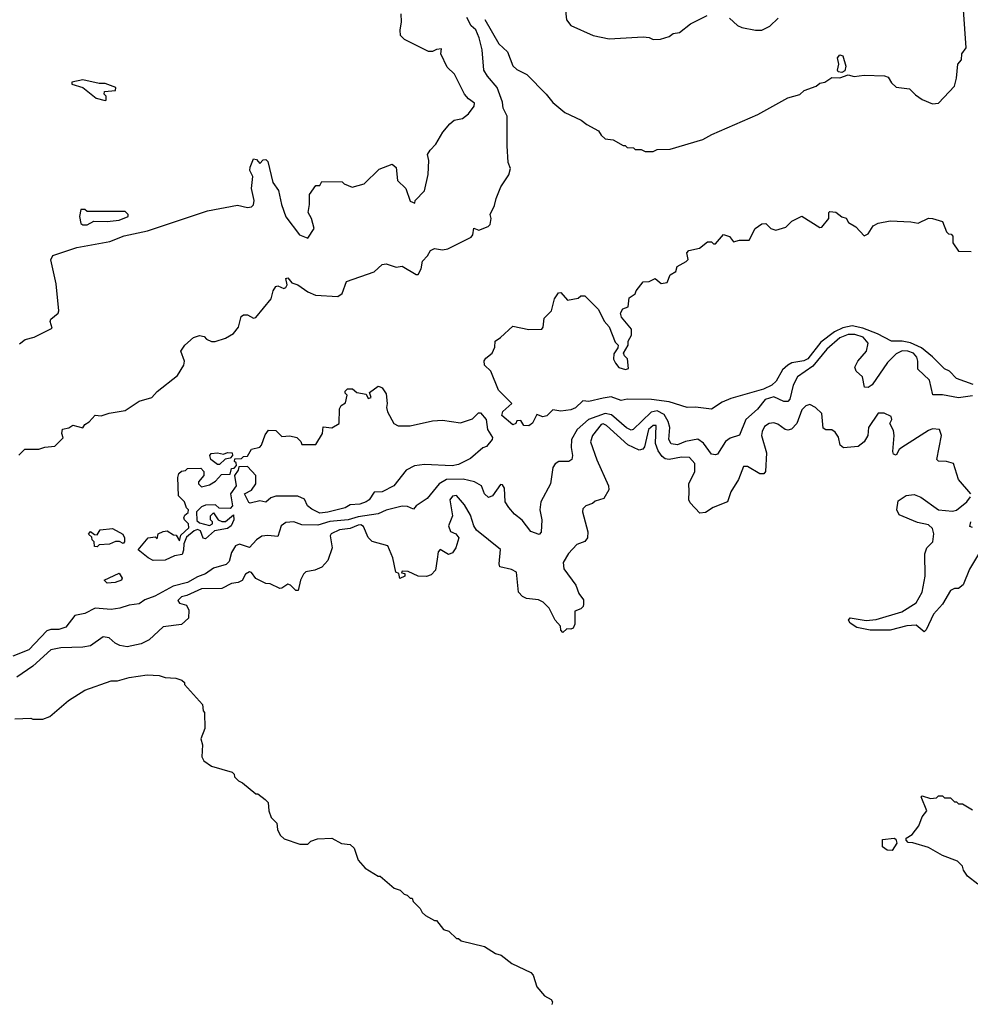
# Model space of a CAD drawing. Extents: x 2348354 to 2479840, y 460476 to 613653.
# Tile 229 of 256: x 2417770 to 2422504, y 567082 to 571986. Entities that reach past the tile are written whole.
import ezdxf

# ---------------------------------------------------------------- set-up
doc = ezdxf.new("R2010")
doc.units = 0

msp = doc.modelspace()

# ---------------------------------------------------------------- linework, layer by layer
at = {"layer": '0CON05XD'}
for points in [[(2420487, 572047), (2420492.5, 571985), (2420515, 571957.5), (2420625, 571907.5), (2420705, 571890), (2420875, 571900), (2420905, 571897.5), (2420925, 571887.5), (2420961.7, 571888.3), (2421005, 571902.5), (2421025, 571917.5), (2421055, 571922.5), (2421110, 571965), (2421193, 572007)], [(2417765, 569817.5), (2417795, 569847.5), (2417865, 569847.5), (2417895, 569857.5), (2417945, 569862.5), (2417987, 569903), (2417980, 569925), (2417983, 569947), (2418015, 569952.5), (2418035, 569966.7), (2418085, 569953.3), (2418095, 569970), (2418116.4, 569983.6), (2418145, 570016.2), (2418175, 570012.5), (2418216.1, 570026.1), (2418295, 570040), (2418365, 570086), (2418427.5, 570105), (2418455, 570133.8), (2418555, 570213.3), (2418586.7, 570265), (2418590, 570285), (2418572.5, 570335), (2418592.5, 570365), (2418635, 570402.5), (2418665, 570412.5), (2418688.3, 570408.3), (2418700, 570395), (2418725, 570382.5), (2418743, 570383), (2418795, 570400), (2418835, 570423.3), (2418860, 570455), (2418872.9, 570507.1), (2418885, 570516.2), (2418905, 570516.7), (2418935, 570500), (2418945, 570502.5), (2419022.5, 570595), (2419032, 570635), (2419045, 570656.7), (2419055, 570660), (2419085, 570647.5), (2419095, 570652.5), (2419102.5, 570665), (2419095, 570697.5), (2419105, 570700), (2419125.9, 570675.9), (2419155.7, 570665.7), (2419205, 570630), (2419243.6, 570613.6), (2419355, 570606.7), (2419375, 570622.5), (2419397.7, 570682.3), (2419535, 570730), (2419575, 570766.2), (2419595, 570770), (2419645, 570753.3), (2419675, 570758), (2419745, 570717.5), (2419755, 570717.5), (2419770, 570745), (2419776.4, 570783.6), (2419800.7, 570809.3), (2419815, 570836.7), (2419835, 570846), (2419875, 570839.2), (2419902.5, 570845), (2420017.5, 570902.5), (2420026.2, 570915), (2420031.7, 570948.3), (2420057, 570937), (2420102.5, 570955), (2420113.3, 570965), (2420117.5, 570995), (2420112.5, 571015), (2420135, 571060), (2420142.5, 571095), (2420166.4, 571153.6), (2420205, 571212.5), (2420213.3, 571245), (2420203.3, 571275), (2420197, 571357), (2420197.5, 571505), (2420177.5, 571545), (2420174, 571575), (2420148.3, 571648.3), (2420098.8, 571705), (2420080.8, 571735), (2420073.3, 571835), (2420058.6, 571895), (2420041.2, 571935), (2420018.6, 571955), (2419997, 571997)], [(2417768.3, 570371.7), (2417797.3, 570392.7), (2417842.5, 570405), (2417930.7, 570449.3), (2417922.3, 570482.3), (2417925.7, 570495), (2417961.2, 570525), (2417964.2, 570535), (2417950.7, 570670.7), (2417925, 570790), (2417935, 570811.9), (2418055, 570850.5), (2418218.1, 570881.9), (2418290.6, 570909.4), (2418405.5, 570934.5), (2418705, 571034), (2418855, 571062.5), (2418905, 571050), (2418925, 571054), (2418935, 571063.3), (2418937.5, 571085), (2418924.3, 571144.3), (2418930.8, 571205), (2418916.7, 571235), (2418918.3, 571251.7), (2418935, 571292.5), (2418949.3, 571289.3), (2418965, 571270), (2418983, 571287), (2418995, 571290), (2419005, 571280), (2419030, 571175), (2419058.8, 571135), (2419073.3, 571065), (2419095, 571003.8), (2419162.5, 570915), (2419205, 570897.5), (2419236.2, 570945), (2419223.3, 570995), (2419206.2, 571025), (2419213.3, 571065), (2419212.5, 571115), (2419245, 571160), (2419265, 571160), (2419275, 571180), (2419375, 571177.5), (2419385, 571167.5), (2419425, 571152.5), (2419485, 571167.5), (2419559.3, 571240.7), (2419625, 571266.7), (2419645, 571250), (2419652, 571185), (2419693.3, 571145), (2419715, 571082.5), (2419737.5, 571072.5), (2419740, 571085), (2419786.4, 571133.6), (2419803.3, 571215), (2419807.5, 571285), (2419800, 571315), (2419813.6, 571336.4), (2419842.5, 571365), (2419877.5, 571425), (2419912.3, 571467.7), (2419934.1, 571485.9), (2419975, 571494), (2420005, 571517.5), (2420033.3, 571555), (2420035, 571570), (2420005, 571591.2), (2419985.8, 571615), (2419934.5, 571714.5), (2419899.1, 571749.1), (2419866.7, 571815), (2419870, 571840), (2419845, 571837.5), (2419825, 571826.7), (2419805, 571827.5), (2419686.4, 571886.4), (2419666.4, 571906.4), (2419663.9, 571933.9), (2419672, 571975), (2419668.8, 572015)], [(2422265, 571587.5), (2422315, 571566.7), (2422345, 571570), (2422426, 571655), (2422435.7, 571694.3), (2422441.2, 571765), (2422460, 571785), (2422462.5, 571815), (2422483.8, 571845), (2422470, 572035)], [(2420086.4, 571986.4), (2420156.7, 571865), (2420198.8, 571825), (2420225, 571756.7), (2420245, 571737.5), (2420295, 571712.5), (2420392.5, 571615), (2420425, 571572.5), (2420483.9, 571523.9), (2420566.1, 571486.1), (2420593.9, 571463.9), (2420653, 571433), (2420665, 571410), (2420685, 571392.5), (2420725, 571387.5), (2420775, 571360), (2420785, 571360), (2420795, 571350), (2420827, 571347), (2420835, 571340), (2420865, 571340), (2420885, 571330), (2420925, 571330), (2420945, 571340), (2421009.3, 571340.7), (2421171.7, 571388.3), (2421216.4, 571413.6), (2421445.9, 571514.1), (2421595, 571596.7), (2421655, 571613.8), (2421676.4, 571633.6), (2421735.9, 571654.1), (2421755, 571670), (2421780, 571675), (2421815, 571697.5), (2421855, 571696.7), (2421895, 571711.2), (2421926.4, 571703.6), (2421975, 571710), (2422076.1, 571706.1), (2422095, 571700), (2422111.7, 571671.7), (2422135, 571650), (2422201.7, 571641.7), (2422230.7, 571610.7), (2422265, 571587.5)], [(2421305, 571992.5), (2421345, 571957.5), (2421367, 571947), (2421435, 571933.3), (2421465, 571933.3), (2421506.1, 571953.9), (2421547, 571993)], [(2421865, 571723.3), (2421846.7, 571726.7), (2421842.5, 571735), (2421848.8, 571765), (2421842.5, 571795), (2421855, 571810), (2421868.8, 571805), (2421884, 571755), (2421879.5, 571730.5), (2421865, 571723.3)], [(2418195, 571582.5), (2418200, 571585), (2418200, 571605), (2418190, 571615), (2418191.7, 571628.3), (2418247, 571633), (2418248.3, 571648.3), (2418195, 571667.5), (2418165, 571667.5), (2418085, 571686.2), (2418030, 571675), (2418030, 571665), (2418085, 571647.5), (2418150, 571595), (2418195, 571582.5)], [(2418085, 570963.8), (2418105, 570964), (2418138.3, 570981.7), (2418205, 570980), (2418265, 570987.5), (2418310, 571005), (2418310, 571015), (2418295, 571030), (2418105, 571030), (2418095, 571040), (2418075, 571040), (2418067.5, 571005), (2418075, 570970), (2418085, 570963.8)], [(2422518.2, 570168.2), (2422435, 570198), (2422401.2, 570235), (2422375, 570247.5), (2422316.5, 570306.5), (2422261.3, 570351.3), (2422206.2, 570376.2), (2422165, 570384.7), (2422111.2, 570385), (2422041.5, 570421.5), (2421969.4, 570449.4), (2421915, 570460.4), (2421868.6, 570451.4), (2421828.3, 570431.7), (2421759.6, 570380.4), (2421695, 570297.5), (2421675, 570287.5), (2421615, 570277.1), (2421595, 570265.8), (2421568.7, 570241.3), (2421537.5, 570185), (2421516, 570165), (2421473.8, 570145), (2421311.2, 570098.8), (2421268.8, 570081.2), (2421215, 570046.2), (2421135.8, 570055.8), (2421094.2, 570054.2), (2421005, 570082.5), (2420915.8, 570094.2), (2420795, 570096.7), (2420765, 570088.8), (2420715, 570106.7), (2420675, 570101.2), (2420605, 570084), (2420575, 570087.5), (2420537.3, 570052.7), (2420515, 570042), (2420465, 570036.2), (2420425, 570042.5), (2420395, 570013.3), (2420375, 570007.5), (2420345, 570020), (2420323, 569977), (2420305, 569963.3), (2420280, 569965), (2420265, 569990), (2420245, 569987.5), (2420240, 569975), (2420225, 569967.5), (2420171.2, 570015), (2420175.7, 570035), (2420220, 570075), (2420155, 570141.2), (2420115.7, 570235.7), (2420084.2, 570265), (2420083.6, 570286.4), (2420090.7, 570299.3), (2420122.5, 570325), (2420136.7, 570355), (2420137.5, 570385), (2420165, 570402.5), (2420225, 570460), (2420305, 570443.3), (2420370, 570445), (2420377.5, 570455), (2420381.2, 570498.8), (2420417.5, 570535), (2420432.5, 570595), (2420452.5, 570625), (2420465, 570626.7), (2420498.3, 570588.3), (2420551.7, 570598.3), (2420565, 570610), (2420585, 570610), (2420653, 570543), (2420680, 570485), (2420706.1, 570456.1), (2420735, 570380), (2420750, 570365), (2420748.3, 570351.7), (2420728.3, 570321.7), (2420727.5, 570295), (2420737.5, 570275), (2420753, 570253), (2420787, 570243), (2420801.7, 570248.3), (2420797, 570297), (2420781.7, 570311.7), (2420777.5, 570325), (2420800, 570365), (2420800, 570385), (2420817.5, 570415), (2420817.5, 570445), (2420766.2, 570505), (2420762, 570525), (2420774.2, 570545.8), (2420800, 570555), (2420805, 570600), (2420835, 570620), (2420840, 570635), (2420875, 570680), (2420905, 570682.5), (2420935, 570697.5), (2420965, 570672.5), (2420995, 570677.5), (2421010, 570715), (2421038.3, 570731.7), (2421044, 570756), (2421089.2, 570780.8), (2421098.3, 570791.7), (2421092.5, 570825), (2421103, 570837), (2421155, 570847.5), (2421195, 570880), (2421215, 570880), (2421225, 570870), (2421235, 570870), (2421275, 570916.7), (2421305, 570906.7), (2421325, 570880), (2421355, 570887.5), (2421402.5, 570887.5), (2421432.5, 570945), (2421465, 570968.8), (2421485, 570970), (2421510, 570945), (2421535, 570937.5), (2421585, 570952.5), (2421615, 570982.5), (2421665, 571007.5), (2421755, 570950), (2421765, 570952.5), (2421800, 570995), (2421800, 571025), (2421805, 571030), (2421835, 571027.5), (2421863.9, 571003.9), (2421885, 570997.5), (2421897.5, 570975), (2421933.9, 570953.9), (2421975, 570910), (2421995, 570920), (2422020.7, 570959.3), (2422045, 570972.5), (2422105, 570983.3), (2422208.3, 570978.3), (2422245, 570972.5), (2422295, 570997.5), (2422316.4, 570996.4), (2422365, 570980), (2422385, 570930), (2422395, 570920), (2422408.3, 570918.3), (2422417, 570907), (2422417.5, 570875), (2422445, 570832.5), (2422508, 570832)], [(2422515, 570112.7), (2422445, 570102.5), (2422365, 570118.1), (2422317.5, 570117.5), (2422301.3, 570191.3), (2422242.5, 570245), (2422243.3, 570285), (2422237.7, 570305), (2422221.1, 570325), (2422192.5, 570335), (2422164.2, 570335.8), (2422135, 570321.9), (2422091.7, 570278.3), (2422015, 570167.5), (2421995, 570154.3), (2421977.5, 570155), (2421966.3, 570206.3), (2421936.2, 570235), (2421928.8, 570255), (2421944.4, 570285), (2421987.5, 570335), (2421995.4, 570375), (2421970.5, 570405), (2421928.3, 570418.3), (2421895, 570417.9), (2421855, 570401.3), (2421789.2, 570345), (2421720.5, 570259.5), (2421643.1, 570206.9), (2421621.2, 570165), (2421605, 570096), (2421595, 570084.4), (2421575, 570084.6), (2421525, 570107.9), (2421482.2, 570095), (2421445, 570045.6), (2421385.7, 569995), (2421355, 569916.2), (2421308.3, 569901.7), (2421284.5, 569885.5), (2421245, 569822), (2421235, 569818), (2421215, 569822), (2421175, 569877.5), (2421146.9, 569896.9), (2421085, 569885.5), (2421045, 569868.9), (2421013.7, 569873.7), (2421002.2, 569895), (2421008.2, 569955), (2421000, 569985), (2420979.8, 570019.8), (2420945, 570037.6), (2420915, 570031.3), (2420825, 569944.4), (2420815, 569941.8), (2420792.4, 569952.4), (2420717.3, 570017.3), (2420685, 570024.4), (2420602.5, 569995), (2420545.4, 569945), (2420518.5, 569895), (2420515.5, 569855), (2420522.9, 569815), (2420518.8, 569795), (2420505, 569786.2), (2420454.2, 569785.8), (2420435.8, 569774.2), (2420424.2, 569755), (2420412.5, 569675), (2420365.7, 569584.3), (2420360.6, 569545), (2420370.5, 569495), (2420366, 569434), (2420357.5, 569422.5), (2420315, 569436.7), (2420272.7, 569492.7), (2420233.3, 569523.3), (2420205, 569556.7), (2420188, 569585), (2420185, 569652.5), (2420175, 569668.8), (2420165, 569671.2), (2420125, 569613.8), (2420105, 569606.2), (2420084.5, 569624.5), (2420070, 569665), (2420035, 569684.3), (2419977.8, 569697.8), (2419895, 569695.2), (2419859.1, 569675), (2419798.3, 569601.7), (2419743.8, 569565), (2419731.7, 569548.3), (2419701.3, 569561.3), (2419675, 569562.9), (2419595, 569542.5), (2419555, 569525.3), (2419455, 569510.5), (2419405, 569494.4), (2419315, 569486.5), (2419255, 569467.8), (2419175, 569470.6), (2419135, 569484.6), (2419095, 569481.8), (2419072.1, 569465), (2419055, 569411.2), (2419005, 569417.5), (2418975, 569413.3), (2418949.2, 569395), (2418915, 569357.5), (2418865, 569374), (2418845, 569365.8), (2418825, 569332.5), (2418812.7, 569287.3), (2418797.7, 569272.3), (2418735.3, 569254.7), (2418695, 569225.4), (2418655, 569211.1), (2418605, 569182.9), (2418534.8, 569165.2), (2418443.1, 569115), (2418393.8, 569096.2), (2418365, 569076.5), (2418315, 569070), (2418268, 569055), (2418225, 569047.8), (2418145, 569054.7), (2418095, 569028), (2418045, 569017.8), (2417999.4, 568960.6), (2417965, 568948.7), (2417925, 568949.2), (2417905, 568942.7), (2417815, 568847.8), (2417735, 568815.6)], [(2418435, 569292.5), (2418410, 569305), (2418360, 569345), (2418410, 569405), (2418445, 569410), (2418455, 569400), (2418460, 569425), (2418485, 569437.5), (2418505, 569440), (2418535, 569420), (2418548.3, 569418.3), (2418565, 569390), (2418571.7, 569418.3), (2418612.5, 569455), (2418610, 569475), (2418590, 569495), (2418587.5, 569505), (2418591.7, 569518.3), (2418608.3, 569531.7), (2418610, 569545), (2418600, 569555), (2418590, 569585), (2418560, 569615), (2418557.5, 569705), (2418562.5, 569725), (2418575, 569737.5), (2418595, 569740), (2418605, 569750), (2418671.7, 569751.7), (2418687.5, 569735), (2418687.5, 569715), (2418660, 569685), (2418660, 569675), (2418675, 569660), (2418715, 569670), (2418745, 569687.5), (2418775, 569720), (2418818.3, 569721.7), (2418825, 569750), (2418838.3, 569751.7), (2418850, 569765), (2418848.3, 569778.3), (2418840, 569785), (2418841.7, 569798.3), (2418875, 569800), (2418885, 569810), (2418905, 569812.5), (2418925, 569847.5), (2418965, 569857.5), (2418973.6, 569866.4), (2418991.7, 569918.3), (2419008.3, 569941.7), (2419045, 569940), (2419075, 569910), (2419115, 569912.5), (2419150, 569905), (2419170, 569885), (2419175, 569870), (2419245, 569870), (2419277.5, 569925), (2419281.7, 569958.3), (2419325, 569952.5), (2419360, 569975), (2419363, 570047), (2419370, 570065), (2419391.7, 570078.3), (2419400, 570115), (2419390, 570125), (2419390, 570135), (2419403, 570147), (2419427, 570147), (2419448.3, 570128.3), (2419495, 570120), (2419505, 570100), (2419520, 570105), (2419511.7, 570128.3), (2419555, 570160), (2419565, 570157.5), (2419575, 570152.5), (2419595, 570122.5), (2419600, 570075), (2419596.2, 570055), (2419602.3, 570032.3), (2419633.9, 569973.9), (2419655, 569963.3), (2419715, 569963.8), (2419825, 569987.5), (2419875, 569991.9), (2419965, 569978.8), (2420025, 569998.6), (2420055, 570028), (2420065, 570027.5), (2420092.9, 569995), (2420100, 569945), (2420123.8, 569905), (2420123.3, 569895), (2420095, 569860), (2420077, 569853), (2420015, 569800), (2419955, 569771.2), (2419923.9, 569763.9), (2419785, 569771.2), (2419736.4, 569763.6), (2419695, 569742.5), (2419632.5, 569665), (2419575, 569634), (2419535, 569633.3), (2419510, 569595), (2419495, 569584), (2419463.3, 569573.3), (2419415, 569570), (2419390, 569555), (2419305, 569533.5), (2419265, 569528.8), (2419225, 569547.5), (2419202.5, 569565), (2419188.3, 569598.3), (2419155, 569612.5), (2419045, 569612.5), (2419020, 569605), (2418995, 569583.3), (2418965, 569588.8), (2418917.5, 569577.5), (2418910.7, 569580.7), (2418890, 569625), (2418925, 569643.3), (2418946.1, 569673.9), (2418946.2, 569715), (2418905, 569760), (2418861.7, 569758.3), (2418858.3, 569741.7), (2418840, 569715), (2418847.5, 569665), (2418820, 569625), (2418830, 569565), (2418818.3, 569551.7), (2418763, 569553), (2418745, 569570), (2418695, 569567.5), (2418675, 569560), (2418650, 569535), (2418651.7, 569491.7), (2418665, 569480), (2418715, 569467.5), (2418730, 569475), (2418730, 569485), (2418720, 569495), (2418720, 569515), (2418735, 569530), (2418757.5, 569495), (2418776.4, 569486.4), (2418795, 569486.7), (2418835, 569520), (2418836.7, 569495), (2418823.3, 569465), (2418805, 569451.2), (2418739.3, 569440.7), (2418695, 569400), (2418683, 569403), (2418670, 569440), (2418655, 569447.5), (2418639.3, 569440.7), (2418601.2, 569408.8), (2418587.5, 569375), (2418586.4, 569343.6), (2418578.3, 569321.7), (2418540, 569315), (2418495, 569293.3), (2418435, 569292.5)], [(2422506.7, 569625), (2422446, 569696), (2422420, 569775), (2422386.1, 569786.1), (2422345, 569787.5), (2422337.5, 569795), (2422360, 569915), (2422350, 569945), (2422315, 569947.5), (2422295, 569940), (2422162.5, 569855), (2422150, 569845), (2422135, 569817.5), (2422121.7, 569821.7), (2422117.5, 569835), (2422124, 569915), (2422120.7, 569939.3), (2422102.5, 569975), (2422112.5, 569995), (2422109.3, 570009.3), (2422075, 570026.7), (2422045, 570026.7), (2421996.7, 569955), (2421993.3, 569915), (2421975.9, 569884.1), (2421945, 569860), (2421873, 569853), (2421856.4, 569866.4), (2421847.3, 569907.3), (2421831.7, 569931.7), (2421815, 569943.3), (2421785, 569943.3), (2421771.7, 569951.7), (2421763.8, 570025), (2421733.3, 570055), (2421705, 570070), (2421685, 570063.3), (2421665, 570043.3), (2421640, 569975), (2421614.2, 569945.8), (2421595, 569940.8), (2421582.5, 569945), (2421545, 569972), (2421525, 569977.5), (2421502.5, 569975), (2421479.7, 569960.3), (2421466.9, 569935), (2421464.5, 569915), (2421488.5, 569828.5), (2421484.3, 569735.7), (2421475, 569723.8), (2421456.1, 569723.9), (2421395, 569760), (2421375, 569760), (2421348.9, 569695), (2421311.9, 569635), (2421295, 569583.8), (2421223.2, 569556.8), (2421185, 569532), (2421157.7, 569527.7), (2421108.8, 569578.8), (2421102, 569595), (2421103.9, 569636.1), (2421102, 569675), (2421132, 569735), (2421131.9, 569775), (2421105, 569805.6), (2421065, 569806.4), (2421005, 569794.6), (2420985, 569798.5), (2420970, 569810), (2420949.1, 569839.1), (2420936.8, 569875), (2420940, 569965), (2420925, 569964.2), (2420901.5, 569945), (2420881.8, 569858.2), (2420872.5, 569847.5), (2420855, 569842.1), (2420799.2, 569869.2), (2420691.9, 569965), (2420675, 569972.5), (2420665, 569970), (2420623.1, 569915), (2420613, 569883), (2420643.4, 569793.4), (2420702, 569665), (2420704, 569645), (2420678.8, 569601.2), (2420635, 569587.5), (2420623.3, 569576.7), (2420590, 569565), (2420575, 569550), (2420572.5, 569535), (2420598.8, 569435), (2420597.5, 569405), (2420585, 569387.5), (2420545, 569372.5), (2420502.4, 569327.6), (2420476.9, 569283.1), (2420480.5, 569250.5), (2420539.7, 569169.7), (2420555, 569127.5), (2420577, 569097), (2420577.5, 569075), (2420576.1, 569063.9), (2420565, 569052.5), (2420535, 569040), (2420534, 568975), (2420526.7, 568955), (2420515, 568950), (2420495, 568952.5), (2420475, 568933.3), (2420464, 568945), (2420463.8, 568965), (2420435.8, 568995), (2420406, 569055), (2420376.7, 569085), (2420353.3, 569096.7), (2420293.6, 569103.6), (2420273.6, 569113.6), (2420253.9, 569133.9), (2420244.1, 569234.1), (2420218.3, 569248.3), (2420161.7, 569261.7), (2420157.5, 569275), (2420165, 569347.5), (2420045, 569444), (2420032.2, 569465), (2420015, 569518.6), (2419985, 569570), (2419945, 569616), (2419925, 569613.3), (2419911.2, 569595), (2419925.6, 569515), (2419904.5, 569465), (2419915, 569436.7), (2419942.5, 569425), (2419956.7, 569405), (2419942.5, 569355), (2419925, 569330), (2419905, 569322.5), (2419863, 569347), (2419853.3, 569335), (2419849.3, 569299.3), (2419840, 569245), (2419819.5, 569220.5), (2419795, 569212.5), (2419754.2, 569214.2), (2419705, 569237.5), (2419675, 569240), (2419671.7, 569231.7), (2419688.3, 569228.3), (2419687.5, 569215), (2419663, 569203), (2419658.3, 569228.3), (2419643.3, 569235), (2419628.8, 569305), (2419602.5, 569365), (2419525, 569386.7), (2419505, 569407.5), (2419482.4, 569462.4), (2419469.4, 569469.4), (2419455, 569468.5), (2419415, 569452.4), (2419363.3, 569445), (2419321.2, 569425), (2419316.2, 569415), (2419326.2, 569355), (2419305, 569292.5), (2419275, 569260), (2419240, 569245), (2419195, 569236.7), (2419182.5, 569225), (2419167.5, 569195), (2419157, 569143), (2419145, 569143.3), (2419118.8, 569168.8), (2419105, 569173.8), (2419076.1, 569153.9), (2419065, 569153.3), (2419017, 569177), (2418995, 569177.5), (2418945, 569202.5), (2418925, 569232.5), (2418915, 569235.7), (2418895, 569223.8), (2418877.3, 569192.7), (2418857.5, 569182.5), (2418825, 569177.5), (2418776.7, 569153.3), (2418675, 569150.8), (2418602.5, 569117.5), (2418575, 569111.2), (2418557, 569093), (2418565, 569080), (2418600, 569070), (2418612.5, 569045), (2418610, 569005), (2418575, 568973.3), (2418485, 568962.5), (2418415, 568897.5), (2418375, 568877.5), (2418305, 568862.5), (2418268.3, 568868.3), (2418245, 568880), (2418215, 568907.5), (2418185, 568912.5), (2418122.3, 568867.7), (2418085, 568860), (2417975, 568858), (2417925, 568847.5), (2417835, 568765.8), (2417755, 568711.4)], [(2418765, 569770), (2418755, 569770), (2418722.5, 569795), (2418716.7, 569815), (2418723.3, 569825), (2418755, 569828), (2418785, 569822.5), (2418805, 569830), (2418828.3, 569828.3), (2418830, 569815), (2418818.3, 569801.7), (2418793, 569797), (2418765, 569770)], [(2422555, 569340), (2422500.3, 569249.7), (2422468.3, 569171.7), (2422445, 569152.5), (2422425, 569152.5), (2422405, 569142.5), (2422365.6, 569074.4), (2422321.2, 569025), (2422285, 568947.5), (2422275, 568937.5), (2422235, 568970), (2422187.3, 568967.3), (2422105, 568945.8), (2422005.5, 568945.5), (2421938.7, 568958.7), (2421905, 568980), (2421898, 568995), (2421905, 569006.2), (2421985, 568994.4), (2422035, 568998.1), (2422163.3, 569036.7), (2422235, 569082), (2422264, 569135), (2422280, 569215), (2422277.5, 569325), (2422286.7, 569355), (2422318, 569385), (2422322.9, 569425), (2422315, 569451.2), (2422295, 569470), (2422241.2, 569481.2), (2422150, 569520), (2422137.5, 569545), (2422145, 569590), (2422185, 569616.7), (2422225, 569621.2), (2422257.3, 569607.3), (2422345, 569544.2), (2422415, 569538.8), (2422435, 569543.8), (2422487.5, 569585), (2422505, 569610)], [(2418155, 569360), (2418141.7, 569361.7), (2418140, 569385), (2418130, 569395), (2418128.3, 569408.3), (2418113, 569423), (2418123, 569437), (2418141.7, 569421.7), (2418155, 569420), (2418170, 569445), (2418231.7, 569451.7), (2418283, 569423), (2418292.5, 569405), (2418292.5, 569385), (2418285, 569377.5), (2418267, 569387), (2418247, 569387), (2418216.4, 569373.6), (2418165, 569370), (2418155, 569360)], [(2422515, 569457.1), (2422502.3, 569462.3), (2422507.1, 569485)], [(2418205, 569180), (2418190, 569195), (2418265, 569230), (2418280, 569205), (2418277.5, 569195), (2418245, 569183.3), (2418205, 569180)], [(2417745, 568503.3), (2417825, 568507.5), (2417835, 568502.5), (2417885, 568502.5), (2417920, 568515), (2418012.5, 568595), (2418094.1, 568645.9), (2418225, 568692.5), (2418256.4, 568693.6), (2418315, 568710), (2418405, 568722.5), (2418465, 568720), (2418495, 568710), (2418547, 568707), (2418577, 568697), (2418590, 568685), (2418590, 568675), (2418680, 568575), (2418683, 568543), (2418690, 568535), (2418692.5, 568455), (2418672.5, 568405), (2418680, 568375), (2418677.5, 568315), (2418687.5, 568295), (2418725, 568267.5), (2418828.3, 568238.3), (2418838.3, 568228.3), (2418840, 568215), (2418860, 568195), (2418880, 568185), (2418945, 568130), (2418955, 568130), (2418993, 568103), (2419007, 568087), (2419010, 568045), (2419023, 568013), (2419050, 567985), (2419053, 567953), (2419067.5, 567925), (2419087, 567907), (2419165, 567880), (2419205, 567880), (2419220, 567895), (2419253, 567907), (2419325, 567910), (2419373, 567883), (2419415, 567877.5), (2419435, 567860), (2419455, 567800), (2419490.7, 567760.7), (2419555, 567720), (2419565, 567720), (2419635, 567660), (2419665, 567650), (2419685, 567630), (2419700, 567625), (2419715, 567610), (2419725, 567610), (2419730, 567595), (2419765, 567560), (2419775, 567540), (2419790, 567525), (2419835, 567500), (2419845, 567500), (2419880, 567455), (2419907, 567447), (2419945, 567410), (2419955, 567410), (2419968.3, 567398.3), (2420085, 567370), (2420140, 567335), (2420167, 567327), (2420220, 567285), (2420315, 567240), (2420327, 567227), (2420345, 567170), (2420383.6, 567123.6), (2420416.4, 567106.4), (2420422.5, 567095), (2420419.3, 567080.7)], [(2422540.7, 567680.7), (2422490.3, 567720.3), (2422470.5, 567750.5), (2422465, 567770), (2422440, 567795), (2422365, 567822.5), (2422295, 567862.5), (2422217, 567887), (2422195, 567887.5), (2422185, 567900), (2422185, 567910), (2422215, 567927.5), (2422248.3, 567971.7), (2422264.1, 568015.9), (2422287.5, 568045), (2422260, 568115), (2422265, 568120), (2422305, 568107.5), (2422335, 568110), (2422345, 568120), (2422365, 568120), (2422375, 568110), (2422405, 568110), (2422425, 568090), (2422435, 568090), (2422445, 568080), (2422465, 568080), (2422515, 568050)], [(2422115, 567848), (2422090.5, 567850.5), (2422067, 567867), (2422067, 567903), (2422125, 567908.8), (2422133.9, 567903.9), (2422138.8, 567885), (2422115, 567848)]]:
    msp.add_lwpolyline(points, dxfattribs=at)

doc.saveas('drawing.dxf')
